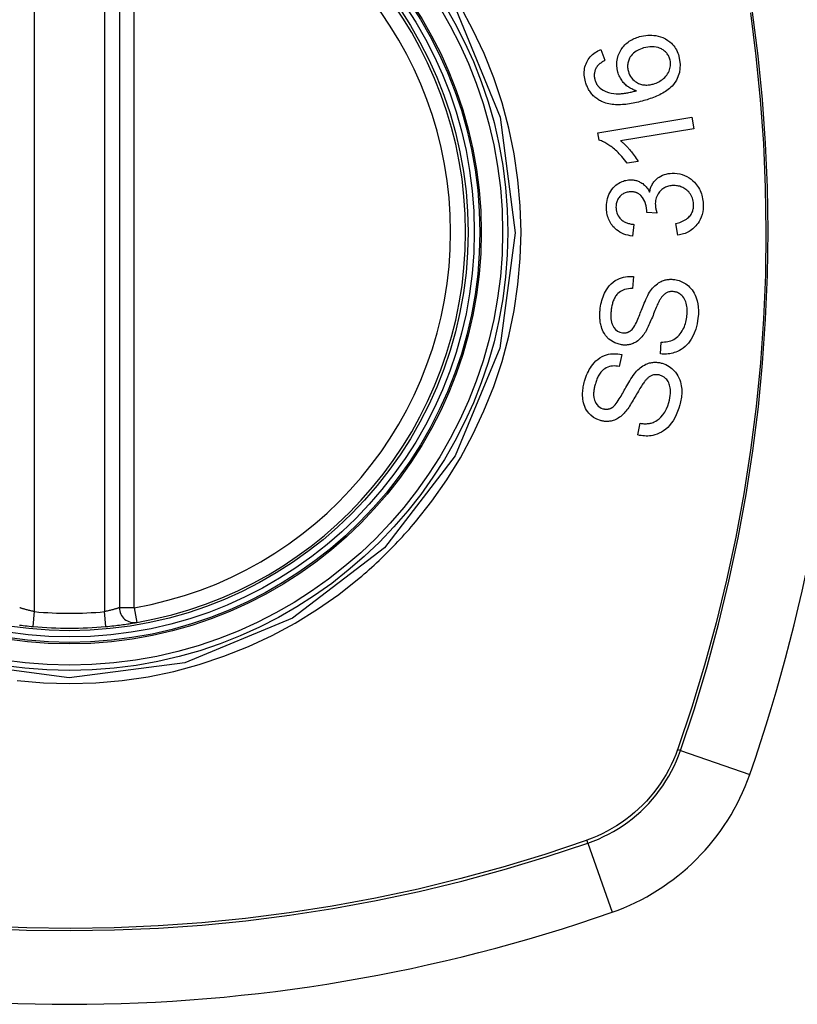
# Model space of a CAD drawing. Header units: inches. Extents: x 25 to 686, y 75 to 314.
# Tile 75 of 160: x 319.174 to 319.788, y 201.44 to 202.218. Entities that reach past the tile are written whole.
import ezdxf

# ---------------------------------------------------------------- set-up
doc = ezdxf.new("R2010")
doc.units = ezdxf.units.IN
doc.header["$MEASUREMENT"] = 0
doc.layers.add('Visible Edges(ANSI)', color=7, linetype='Continuous', lineweight=25)
doc.layers.add('Visible Tangent Edges(ANSI)', color=7, linetype='Continuous', lineweight=25)

msp = doc.modelspace()

# ---------------------------------------------------------------- linework, layer by layer
at = {"layer": 'Visible Edges(ANSI)'}
for p, q in [((319.25235, 202.34677), (319.25235, 201.75317)), ((319.63285, 202.19435), (319.63609, 202.18576)), ((319.63047, 202.12856), (319.70476, 202.14077)), ((319.70476, 202.14077), (319.70626, 202.13169)), ((319.70626, 202.13169), (319.64838, 202.12218)), ((319.63144, 202.12269), (319.63047, 202.12856)), ((319.66231, 202.10581), (319.65351, 202.10436)), ((319.67723, 202.06501), (319.66913, 202.06561)), ((319.65898, 202.05609), (319.65776, 202.04682)), ((319.69372, 202.04758), (319.69209, 202.05672)), ((319.65852, 202.01484), (319.65794, 202.00534)), ((319.68001, 201.95374), (319.68052, 201.96314)), ((319.6493, 201.95318), (319.6474, 201.94386)), ((319.66208, 201.88969), (319.66389, 201.89893))]:
    msp.add_line(p, q, dxfattribs=at)
at = {"layer": 'Visible Edges(ANSI)', "flags": 128}
for points in [[(319.64624, 202.17648), (319.64564, 202.17914), (319.64537, 202.18184), (319.64545, 202.18454), (319.6459, 202.1872), (319.64664, 202.18965), (319.6475, 202.19169), (319.64832, 202.19325), (319.64898, 202.19432), (319.64962, 202.19527), (319.65031, 202.19618), (319.65104, 202.19705), (319.65182, 202.19788), (319.65263, 202.19867), (319.65349, 202.19942), (319.65438, 202.20012), (319.65531, 202.20078), (319.65626, 202.20139), (319.65723, 202.20196), (319.65823, 202.20248), (319.65925, 202.20296), (319.66028, 202.2034), (319.66134, 202.20381), (319.6624, 202.20417), (319.66348, 202.2045)], [(319.66348, 202.2045), (319.66506, 202.20491), (319.66666, 202.20523), (319.66826, 202.20547), (319.66989, 202.20562), (319.67152, 202.20567), (319.67314, 202.20563), (319.67477, 202.20549), (319.67638, 202.20526), (319.67807, 202.20492), (319.67993, 202.20441), (319.68191, 202.20368), (319.68395, 202.20269), (319.68583, 202.20154), (319.68737, 202.20036), (319.6886, 202.19925), (319.68956, 202.19824), (319.69042, 202.19724), (319.6912, 202.19618), (319.69193, 202.19508), (319.69259, 202.19393), (319.69318, 202.19273), (319.69371, 202.19151), (319.69418, 202.19025), (319.69458, 202.18897)], [(319.62076, 202.1687), (319.62042, 202.17), (319.62014, 202.17132), (319.61992, 202.17265), (319.61978, 202.17399), (319.61971, 202.17532), (319.61973, 202.17666), (319.61983, 202.178), (319.62003, 202.17931), (319.6203, 202.18059), (319.62067, 202.18184), (319.62112, 202.18306), (319.62165, 202.18426), (319.62226, 202.18541), (319.62295, 202.18651), (319.6237, 202.18755), (319.62452, 202.18854), (319.62541, 202.18948), (319.62636, 202.19035), (319.62735, 202.19116), (319.62838, 202.19191), (319.62945, 202.1926), (319.63056, 202.19323), (319.63169, 202.19382), (319.63285, 202.19435)], [(319.66665, 202.19553), (319.6654, 202.19514), (319.66417, 202.19469), (319.66296, 202.19417), (319.66179, 202.19358), (319.66066, 202.1929), (319.65959, 202.19215), (319.65858, 202.19131), (319.65765, 202.19038), (319.65682, 202.18939), (319.65614, 202.18843), (319.6556, 202.18751), (319.65518, 202.18668), (319.65485, 202.18591), (319.65458, 202.18514), (319.65435, 202.18434), (319.65417, 202.18353), (319.65404, 202.18271), (319.65397, 202.18188), (319.65395, 202.18105), (319.65398, 202.18021), (319.65406, 202.17937), (319.65418, 202.17854), (319.65435, 202.17772), (319.65457, 202.17691)], [(319.68739, 202.18667), (319.68715, 202.18742), (319.68688, 202.18814), (319.68656, 202.18885), (319.68621, 202.18953), (319.68581, 202.19019), (319.68537, 202.19083), (319.68489, 202.19143), (319.68437, 202.19201), (319.68383, 202.19255), (319.68325, 202.19305), (319.68265, 202.19352), (319.68202, 202.19395), (319.68138, 202.19436), (319.68072, 202.19473), (319.68003, 202.19507), (319.67916, 202.19545), (319.67804, 202.19584), (319.67668, 202.19619), (319.67507, 202.19644), (319.67337, 202.19653), (319.67167, 202.19647), (319.66998, 202.19628), (319.6683, 202.19596), (319.66665, 202.19553)], [(319.63609, 202.18576), (319.63578, 202.18559), (319.63547, 202.18541), (319.63515, 202.18522), (319.63484, 202.18504), (319.63453, 202.18484), (319.63422, 202.18464), (319.63391, 202.18444), (319.6336, 202.18424), (319.6333, 202.18402), (319.633, 202.18381), (319.6327, 202.18359), (319.63241, 202.18336), (319.63212, 202.18314), (319.63184, 202.1829), (319.63157, 202.18267), (319.6313, 202.18242), (319.63104, 202.18218), (319.63078, 202.18192), (319.63053, 202.18166), (319.63029, 202.18138), (319.63005, 202.1811), (319.62983, 202.18082), (319.62961, 202.18052), (319.62941, 202.18022)], [(319.69458, 202.18897), (319.69565, 202.1825), (319.69498, 202.17605), (319.69262, 202.17019), (319.69016, 202.16661), (319.68912, 202.16545), (319.68817, 202.16451), (319.68717, 202.16362), (319.68613, 202.16278), (319.68506, 202.16199), (319.68396, 202.16124), (319.68284, 202.16053), (319.68171, 202.15986), (319.68054, 202.15922), (319.67936, 202.15861), (319.67815, 202.15803), (319.67692, 202.15747), (319.67567, 202.15694), (319.67441, 202.15644), (319.67315, 202.15596), (319.67188, 202.1555), (319.67061, 202.15507), (319.66934, 202.15465), (319.66807, 202.15426), (319.66681, 202.15389)], [(319.67428, 202.16704), (319.67539, 202.16739), (319.67647, 202.16779), (319.67753, 202.16826), (319.67856, 202.16878), (319.67957, 202.16936), (319.68056, 202.17001), (319.68153, 202.17073), (319.68247, 202.1715), (319.68336, 202.17232), (319.68418, 202.17319), (319.68493, 202.17411), (319.68561, 202.17509), (319.68622, 202.17612), (319.68673, 202.1772), (319.68714, 202.17828), (319.68745, 202.17933), (319.68768, 202.18034), (319.68782, 202.18131), (319.6879, 202.18222), (319.68791, 202.18312), (319.68787, 202.18402), (319.68777, 202.18491), (319.68761, 202.1858), (319.68739, 202.18667)], [(319.62941, 202.18022), (319.6292, 202.17985), (319.629, 202.17947), (319.62882, 202.17908), (319.62864, 202.17869), (319.62848, 202.17829), (319.62833, 202.17789), (319.62819, 202.17748), (319.62807, 202.17707), (319.62796, 202.17666), (319.62787, 202.17624), (319.62779, 202.17582), (319.62773, 202.1754), (319.62769, 202.17497), (319.62765, 202.17455), (319.62764, 202.17411), (319.62764, 202.17368), (319.62765, 202.17324), (319.62769, 202.17281), (319.62773, 202.17237), (319.62779, 202.17194), (319.62787, 202.17151), (319.62796, 202.17108), (319.62806, 202.17065), (319.62817, 202.17023)], [(319.62817, 202.17023), (319.62827, 202.1699), (319.62838, 202.16957), (319.6285, 202.16924), (319.62862, 202.16891), (319.62875, 202.16859), (319.62889, 202.16827), (319.62903, 202.16796), (319.62919, 202.16765), (319.62935, 202.16734), (319.62952, 202.16704), (319.6297, 202.16674), (319.62989, 202.16645), (319.63008, 202.16617), (319.63028, 202.16589), (319.63049, 202.16562), (319.63071, 202.16536), (319.63093, 202.1651), (319.63116, 202.16485), (319.63139, 202.16461), (319.63163, 202.16437), (319.63188, 202.16414), (319.63214, 202.16392), (319.6324, 202.1637), (319.63266, 202.16349)], [(319.66089, 202.16171), (319.66015, 202.16195), (319.65942, 202.16221), (319.6587, 202.16249), (319.65799, 202.16279), (319.65729, 202.16312), (319.6566, 202.16348), (319.65592, 202.16386), (319.65525, 202.16426), (319.65458, 202.16471), (319.65391, 202.16519), (319.65324, 202.16572), (319.65258, 202.16629), (319.65191, 202.16692), (319.65125, 202.16761), (319.65059, 202.16835), (319.64995, 202.16915), (319.64934, 202.16998), (319.64877, 202.17083), (319.64825, 202.17171), (319.64776, 202.17262), (319.64731, 202.17356), (319.64691, 202.17452), (319.64655, 202.17549), (319.64624, 202.17648)], [(319.65457, 202.17691), (319.65503, 202.17553), (319.65561, 202.1742), (319.65631, 202.17296), (319.65713, 202.1718), (319.65807, 202.17073), (319.65909, 202.16979), (319.66009, 202.16903), (319.66103, 202.16841), (319.66187, 202.16794), (319.66264, 202.16756), (319.66343, 202.16723), (319.66423, 202.16694), (319.66505, 202.1667), (319.66588, 202.16652), (319.66672, 202.16637), (319.66757, 202.16628), (319.66842, 202.16623), (319.66927, 202.16623), (319.67011, 202.16627), (319.67096, 202.16635), (319.6718, 202.16647), (319.67263, 202.16663), (319.67346, 202.16682), (319.67428, 202.16704)], [(319.6342, 202.15293), (319.6334, 202.15329), (319.63261, 202.15367), (319.63184, 202.15409), (319.63108, 202.15453), (319.63033, 202.155), (319.6296, 202.15551), (319.62889, 202.15604), (319.6282, 202.1566), (319.62754, 202.15719), (319.6269, 202.1578), (319.62629, 202.15845), (319.6257, 202.15911), (319.62514, 202.15981), (319.6246, 202.16053), (319.62409, 202.16128), (319.62361, 202.16204), (319.62316, 202.16282), (319.62273, 202.16362), (319.62234, 202.16443), (319.62197, 202.16526), (319.62163, 202.16611), (319.62132, 202.16696), (319.62103, 202.16783), (319.62076, 202.1687)], [(319.63266, 202.16349), (319.63459, 202.16218), (319.63666, 202.16115), (319.63883, 202.16037), (319.64105, 202.15982), (319.64312, 202.15949), (319.64493, 202.15934), (319.6464, 202.15931), (319.64743, 202.15933), (319.64826, 202.15937), (319.6491, 202.15943), (319.64994, 202.15951), (319.6508, 202.15961), (319.65165, 202.15972), (319.65251, 202.15985), (319.65337, 202.15999), (319.65423, 202.16015), (319.65508, 202.16031), (319.65594, 202.16049), (319.65678, 202.16068), (319.65762, 202.16087), (319.65846, 202.16107), (319.65928, 202.16128), (319.66009, 202.16149), (319.66089, 202.16171)], [(319.66681, 202.15389), (319.6654, 202.1535), (319.66398, 202.15312), (319.66255, 202.15276), (319.66113, 202.15243), (319.6597, 202.15212), (319.65828, 202.15183), (319.65685, 202.15157), (319.65544, 202.15134), (319.65402, 202.15114), (319.65262, 202.15097), (319.65122, 202.15083), (319.64983, 202.15073), (319.64846, 202.15067), (319.64709, 202.15064), (319.64575, 202.15065), (319.64441, 202.1507), (319.6431, 202.1508), (319.6418, 202.15094), (319.64051, 202.15113), (319.63922, 202.15137), (319.63794, 202.15167), (319.63668, 202.15202), (319.63543, 202.15244), (319.6342, 202.15293)], [(319.65351, 202.10436), (319.65248, 202.10583), (319.65145, 202.1072), (319.65043, 202.1085), (319.64941, 202.10972), (319.64839, 202.11086), (319.64739, 202.11193), (319.6464, 202.11293), (319.64543, 202.11387), (319.64447, 202.11474), (319.64354, 202.11555), (319.64262, 202.1163), (319.64173, 202.117), (319.64087, 202.11765), (319.64003, 202.11824), (319.63923, 202.1188), (319.63842, 202.11933), (319.63759, 202.11985), (319.63675, 202.12034), (319.63589, 202.12082), (319.63502, 202.12126), (319.63414, 202.12167), (319.63325, 202.12205), (319.63235, 202.12239), (319.63144, 202.12269)], [(319.64838, 202.12218), (319.64891, 202.12177), (319.64943, 202.12135), (319.64994, 202.12091), (319.65045, 202.12047), (319.65096, 202.12001), (319.65146, 202.11954), (319.65195, 202.11906), (319.65243, 202.11858), (319.65291, 202.11809), (319.65338, 202.11759), (319.65385, 202.1171), (319.65431, 202.11659), (319.65475, 202.11609), (319.65519, 202.11558), (319.65569, 202.115), (319.65628, 202.1143), (319.65694, 202.11349), (319.65766, 202.11258), (319.65842, 202.1116), (319.65921, 202.11054), (319.66001, 202.10942), (319.6608, 202.10825), (319.66158, 202.10704), (319.66231, 202.10581)], [(319.67136, 202.08168), (319.67151, 202.08247), (319.6717, 202.08324), (319.67191, 202.08401), (319.67215, 202.08477), (319.67242, 202.08551), (319.67272, 202.08624), (319.67305, 202.08696), (319.67342, 202.08766), (319.67381, 202.08835), (319.67424, 202.08901), (319.6747, 202.08964), (319.67518, 202.09025), (319.6757, 202.09084), (319.67627, 202.09143), (319.67699, 202.0921), (319.67788, 202.09282), (319.67894, 202.09355), (319.68019, 202.09428), (319.6816, 202.09494), (319.68305, 202.09548), (319.68454, 202.09589), (319.68606, 202.0962), (319.6876, 202.09641), (319.68915, 202.09653)], [(319.68915, 202.09653), (319.69117, 202.09654), (319.69319, 202.09639), (319.69519, 202.09606), (319.69715, 202.09554), (319.69905, 202.09484), (319.70088, 202.09396), (319.70263, 202.09291), (319.70419, 202.09177), (319.70556, 202.09061), (319.70673, 202.08948), (319.7077, 202.08842), (319.70854, 202.08739), (319.70932, 202.08632), (319.71005, 202.08521), (319.71071, 202.08405), (319.7113, 202.08285), (319.71184, 202.08162), (319.7123, 202.08035), (319.7127, 202.07907), (319.71303, 202.07776), (319.71329, 202.07643), (319.7135, 202.07509), (319.71365, 202.07373), (319.71374, 202.07238)], [(319.63729, 202.06848), (319.63726, 202.07012), (319.63734, 202.07175), (319.63751, 202.07338), (319.63779, 202.07498), (319.63818, 202.07655), (319.63868, 202.0781), (319.63927, 202.0796), (319.63996, 202.08104), (319.64074, 202.08241), (319.64161, 202.08371), (319.64259, 202.08494), (319.64363, 202.08605), (319.6447, 202.087), (319.64576, 202.08783), (319.64681, 202.08852), (319.64781, 202.0891), (319.64876, 202.08958), (319.64971, 202.09), (319.65067, 202.09036), (319.65165, 202.09066), (319.65264, 202.09091), (319.65364, 202.0911), (319.65466, 202.09123), (319.65569, 202.09131)], [(319.65569, 202.09131), (319.65638, 202.09133), (319.65706, 202.09132), (319.65775, 202.09128), (319.65844, 202.09122), (319.65912, 202.09112), (319.6598, 202.091), (319.66047, 202.09085), (319.66114, 202.09066), (319.66179, 202.09045), (319.66245, 202.09021), (319.6631, 202.08993), (319.66378, 202.0896), (319.66448, 202.08923), (319.66519, 202.0888), (319.66591, 202.0883), (319.66663, 202.08774), (319.66735, 202.08712), (319.66803, 202.08644), (319.66868, 202.08573), (319.66929, 202.08498), (319.66986, 202.08419), (319.67039, 202.08338), (319.67089, 202.08254), (319.67136, 202.08168)], [(319.68978, 202.08677), (319.68893, 202.08671), (319.68808, 202.08661), (319.68725, 202.08647), (319.68642, 202.08629), (319.68561, 202.08606), (319.68481, 202.08578), (319.68402, 202.08546), (319.68325, 202.08508), (319.68251, 202.08465), (319.6818, 202.08418), (319.68112, 202.08366), (319.68047, 202.0831), (319.67985, 202.0825), (319.67924, 202.08183), (319.67863, 202.08106), (319.67804, 202.0802), (319.67748, 202.07924), (319.677, 202.07821), (319.6766, 202.07714), (319.67629, 202.07603), (319.67607, 202.07489), (319.67593, 202.07374), (319.67588, 202.07258), (319.6759, 202.07142)], [(319.70614, 202.07208), (319.70604, 202.07329), (319.70586, 202.07448), (319.70559, 202.07566), (319.70524, 202.0768), (319.70479, 202.0779), (319.70426, 202.07895), (319.70364, 202.07996), (319.70295, 202.08089), (319.70224, 202.08173), (319.70151, 202.08247), (319.7008, 202.08312), (319.70007, 202.0837), (319.69932, 202.08424), (319.69854, 202.08473), (319.69774, 202.08517), (319.69691, 202.08556), (319.69605, 202.08589), (319.69518, 202.08618), (319.69429, 202.0864), (319.6934, 202.08658), (319.6925, 202.0867), (319.6916, 202.08677), (319.69069, 202.08679), (319.68978, 202.08677)], [(319.65596, 202.08182), (319.65519, 202.08176), (319.65443, 202.08167), (319.65367, 202.08152), (319.65293, 202.08133), (319.65219, 202.08109), (319.65148, 202.0808), (319.65079, 202.08047), (319.65013, 202.08008), (319.64949, 202.07964), (319.64888, 202.07915), (319.64829, 202.07861), (319.64774, 202.07803), (319.64723, 202.0774), (319.64676, 202.07675), (319.64634, 202.07606), (319.64597, 202.07535), (319.64565, 202.07461), (319.64538, 202.07385), (319.64517, 202.07306), (319.64501, 202.07226), (319.64489, 202.07146), (319.64483, 202.07064), (319.6448, 202.06982), (319.64482, 202.069)], [(319.66917, 202.0671), (319.66868, 202.07078), (319.66751, 202.07425), (319.6658, 202.07726), (319.6644, 202.07895), (319.66386, 202.07944), (319.66351, 202.07972), (319.66315, 202.07999), (319.66278, 202.08024), (319.6624, 202.08046), (319.66201, 202.08067), (319.66161, 202.08087), (319.6612, 202.08104), (319.66078, 202.0812), (319.66036, 202.08134), (319.65993, 202.08146), (319.65949, 202.08156), (319.65906, 202.08164), (319.65862, 202.08171), (319.65818, 202.08177), (319.65773, 202.0818), (319.65729, 202.08183), (319.65685, 202.08184), (319.6564, 202.08184), (319.65596, 202.08182)], [(319.64482, 202.069), (319.64493, 202.0677), (319.64516, 202.06641), (319.64549, 202.06517), (319.64596, 202.06398), (319.64654, 202.06284), (319.64719, 202.06184), (319.64784, 202.06102), (319.64845, 202.06037), (319.64899, 202.05987), (319.64955, 202.0594), (319.65013, 202.05898), (319.65074, 202.05858), (319.65136, 202.05823), (319.65201, 202.0579), (319.65266, 202.05761), (319.65334, 202.05734), (319.65402, 202.0571), (319.65472, 202.05689), (319.65542, 202.0567), (319.65613, 202.05654), (319.65684, 202.0564), (319.65756, 202.05628), (319.65827, 202.05618), (319.65898, 202.05609)], [(319.6759, 202.07142), (319.67591, 202.07115), (319.67593, 202.07088), (319.67596, 202.07062), (319.67599, 202.07035), (319.67602, 202.07009), (319.67606, 202.06982), (319.6761, 202.06955), (319.67614, 202.06928), (319.67619, 202.06901), (319.67625, 202.06874), (319.6763, 202.06847), (319.67636, 202.0682), (319.67642, 202.06793), (319.67649, 202.06766), (319.67655, 202.06738), (319.67662, 202.06711), (319.67669, 202.06684), (319.67676, 202.06658), (319.67684, 202.06631), (319.67691, 202.06605), (319.67699, 202.06578), (319.67707, 202.06552), (319.67715, 202.06527), (319.67723, 202.06501)], [(319.69209, 202.05672), (319.69318, 202.05701), (319.69428, 202.05734), (319.69536, 202.05771), (319.69644, 202.05812), (319.69749, 202.05857), (319.69851, 202.05907), (319.6995, 202.05963), (319.70047, 202.06025), (319.70138, 202.06094), (319.70224, 202.0617), (319.70298, 202.06248), (319.7036, 202.06325), (319.7041, 202.06398), (319.70451, 202.06468), (319.70486, 202.06535), (319.70517, 202.06605), (319.70544, 202.06676), (319.70566, 202.06748), (319.70584, 202.06822), (319.70598, 202.06898), (319.70608, 202.06975), (319.70614, 202.07052), (319.70616, 202.0713), (319.70614, 202.07208)], [(319.71374, 202.07238), (319.71376, 202.07023), (319.71364, 202.06809), (319.71334, 202.06598), (319.71287, 202.06389), (319.71221, 202.06187), (319.7114, 202.06001), (319.71052, 202.05841), (319.70964, 202.05705), (319.70879, 202.05593), (319.70801, 202.055), (319.70719, 202.05413), (319.70633, 202.05331), (319.70544, 202.05253), (319.7045, 202.05181), (319.70353, 202.05114), (319.70252, 202.05052), (319.70148, 202.04996), (319.70043, 202.04946), (319.69935, 202.04902), (319.69825, 202.04863), (319.69714, 202.04829), (319.69601, 202.04801), (319.69487, 202.04777), (319.69372, 202.04758)], [(319.65776, 202.04682), (319.65606, 202.0471), (319.65437, 202.04747), (319.65271, 202.04793), (319.65108, 202.0485), (319.64949, 202.04918), (319.64795, 202.04999), (319.64652, 202.05088), (319.64527, 202.0518), (319.64418, 202.05273), (319.64325, 202.05365), (319.64244, 202.05453), (319.64172, 202.05543), (319.64105, 202.05636), (319.64043, 202.05733), (319.63987, 202.05833), (319.63936, 202.05938), (319.63891, 202.06046), (319.63851, 202.06156), (319.63818, 202.06267), (319.6379, 202.06381), (319.63767, 202.06496), (319.63749, 202.06612), (319.63737, 202.0673), (319.63729, 202.06848)], [(319.66913, 202.06561), (319.66913, 202.06567), (319.66914, 202.06573), (319.66914, 202.06579), (319.66915, 202.06586), (319.66915, 202.06592), (319.66915, 202.06598), (319.66916, 202.06605), (319.66916, 202.06611), (319.66916, 202.06617), (319.66917, 202.06624), (319.66917, 202.0663), (319.66917, 202.06636), (319.66917, 202.06643), (319.66917, 202.06649), (319.66918, 202.06655), (319.66918, 202.06661), (319.66918, 202.06667), (319.66918, 202.06673), (319.66918, 202.06679), (319.66918, 202.06685), (319.66918, 202.06692), (319.66918, 202.06698), (319.66918, 202.06704), (319.66917, 202.0671)], [(319.6324, 201.98999), (319.63264, 201.99152), (319.63293, 201.99304), (319.63326, 201.99455), (319.63366, 201.99604), (319.6341, 201.99751), (319.63461, 201.99896), (319.63518, 202.00038), (319.63581, 202.00177), (319.63651, 202.00313), (319.63729, 202.00449), (319.63826, 202.00596), (319.63945, 202.00749), (319.64088, 202.00902), (319.64254, 202.01049), (319.64428, 202.01171), (319.646, 202.01267), (319.64766, 202.01342), (319.64924, 202.01398), (319.65076, 202.01439), (319.65229, 202.01469), (319.65384, 202.01489), (319.65539, 202.01497), (319.65695, 202.01495), (319.65852, 202.01484)], [(319.67132, 202.00241), (319.67207, 202.00352), (319.67285, 202.00458), (319.67368, 202.00561), (319.67456, 202.00659), (319.67548, 202.00752), (319.67645, 202.0084), (319.67748, 202.0092), (319.67851, 202.00991), (319.67951, 202.01051), (319.68047, 202.011), (319.68138, 202.0114), (319.68224, 202.01172), (319.68303, 202.01197), (319.68377, 202.01217), (319.68451, 202.01234), (319.68525, 202.01247), (319.68599, 202.01257), (319.68673, 202.01265), (319.68747, 202.01269), (319.68822, 202.0127), (319.68897, 202.01269), (319.68971, 202.01265), (319.69046, 202.01258), (319.69121, 202.01249)], [(319.69121, 202.01249), (319.69238, 202.01229), (319.69353, 202.01203), (319.69467, 202.01169), (319.69579, 202.01129), (319.69689, 202.01082), (319.69795, 202.01028), (319.69899, 202.00968), (319.69999, 202.00902), (319.70098, 202.00829), (319.70199, 202.00746), (319.70299, 202.00652), (319.70398, 202.00546), (319.70494, 202.00427), (319.70583, 202.00297), (319.70664, 202.00162), (319.70735, 202.0002), (319.70796, 201.99874), (319.7085, 201.99724), (319.70899, 201.99556), (319.70946, 201.99343), (319.70982, 201.99085), (319.70999, 201.98789), (319.70991, 201.98489), (319.7096, 201.98191)], [(319.65794, 202.00534), (319.6563, 202.00534), (319.65466, 202.00522), (319.65304, 202.00496), (319.65146, 202.00454), (319.64994, 202.00395), (319.64848, 202.00317), (319.64722, 202.00227), (319.64624, 202.0014), (319.64553, 202.00063), (319.64501, 201.99998), (319.64454, 201.99931), (319.6441, 201.99862), (319.6437, 201.9979), (319.64333, 201.99717), (319.643, 201.99641), (319.64269, 201.99564), (319.64241, 201.99486), (319.64216, 201.99406), (319.64193, 201.99326), (319.64173, 201.99245), (319.64154, 201.99163), (319.64138, 201.99081), (319.64124, 201.98999), (319.64112, 201.98917)], [(319.65689, 201.97241), (319.65755, 201.97307), (319.65823, 201.97393), (319.65891, 201.97494), (319.6596, 201.97609), (319.66026, 201.97733), (319.6609, 201.97862), (319.66151, 201.97991), (319.66207, 201.98117), (319.66259, 201.98239), (319.66308, 201.98359), (319.66355, 201.98478), (319.66402, 201.98597), (319.66448, 201.98717), (319.66495, 201.9884), (319.66544, 201.98966), (319.66595, 201.99097), (319.6665, 201.99233), (319.6671, 201.99376), (319.66774, 201.99527), (319.66842, 201.99681), (319.66913, 201.99835), (319.66986, 201.99983), (319.6706, 202.0012), (319.67132, 202.00241)], [(319.69073, 202.00292), (319.69003, 202.003), (319.68933, 202.00303), (319.68863, 202.00302), (319.68793, 202.00296), (319.68723, 202.00285), (319.68655, 202.00269), (319.68588, 202.00248), (319.68525, 202.00223), (319.68467, 202.00195), (319.68413, 202.00165), (319.68364, 202.00133), (319.68319, 202.00099), (319.68276, 202.00064), (319.68236, 202.00026), (319.68196, 201.99986), (319.68158, 201.99944), (319.68122, 201.99901), (319.68087, 201.99856), (319.68053, 201.9981), (319.6802, 201.99762), (319.67989, 201.99714), (319.67959, 201.99666), (319.67931, 201.99617), (319.67903, 201.99567)], [(319.70076, 201.98269), (319.70091, 201.98392), (319.70102, 201.98516), (319.70108, 201.9864), (319.70109, 201.98764), (319.70105, 201.98888), (319.70095, 201.99012), (319.70078, 201.99134), (319.70056, 201.99255), (319.70026, 201.99374), (319.6999, 201.9949), (319.69946, 201.99603), (319.69893, 201.99711), (319.69831, 201.99813), (319.69761, 201.99907), (319.69687, 201.99987), (319.69614, 202.00053), (319.69544, 202.00106), (319.69478, 202.00149), (319.69415, 202.00184), (319.69349, 202.00215), (319.69283, 202.00241), (319.69214, 202.00263), (319.69144, 202.0028), (319.69073, 202.00292)], [(319.67903, 201.99567), (319.67868, 201.99501), (319.67829, 201.99424), (319.67789, 201.99338), (319.67746, 201.99242), (319.67702, 201.99139), (319.67656, 201.9903), (319.67608, 201.98914), (319.67559, 201.98794), (319.67509, 201.98671), (319.67458, 201.98544), (319.67406, 201.98416), (319.67353, 201.98286), (319.673, 201.98157), (319.67247, 201.98029), (319.67194, 201.97904), (319.67141, 201.97781), (319.67088, 201.97663), (319.67035, 201.97548), (319.6698, 201.97433), (319.66923, 201.97319), (319.66864, 201.97209), (319.66804, 201.97103), (319.66743, 201.97005), (319.66682, 201.96916)], [(319.64921, 201.9609), (319.64383, 201.96248), (319.63923, 201.96549), (319.63665, 201.96824), (319.63561, 201.96975), (319.6348, 201.97119), (319.63416, 201.97258), (319.63366, 201.97388), (319.63328, 201.97504), (319.633, 201.97604), (319.63279, 201.97695), (319.6326, 201.97786), (319.63243, 201.97878), (319.63229, 201.9797), (319.63218, 201.98062), (319.6321, 201.98155), (319.63204, 201.98249), (319.632, 201.98343), (319.63199, 201.98437), (319.632, 201.98531), (319.63204, 201.98625), (319.6321, 201.98719), (319.63218, 201.98812), (319.63228, 201.98906), (319.6324, 201.98999)], [(319.64112, 201.98917), (319.64103, 201.98851), (319.64095, 201.98786), (319.64088, 201.9872), (319.64082, 201.98654), (319.64078, 201.98588), (319.64074, 201.98522), (319.64072, 201.98456), (319.64072, 201.9839), (319.64073, 201.98323), (319.64075, 201.98257), (319.6408, 201.9819), (319.64086, 201.98124), (319.64094, 201.98058), (319.64105, 201.97993), (319.64118, 201.97929), (319.64134, 201.97865), (319.64152, 201.97802), (319.64175, 201.97737), (319.64224, 201.97627), (319.64317, 201.97472), (319.6445, 201.97313), (319.64609, 201.97184), (319.6479, 201.97093), (319.64986, 201.97045)], [(319.7096, 201.98191), (319.70884, 201.97756), (319.70777, 201.97341), (319.70658, 201.97001), (319.70537, 201.96736), (319.70426, 201.96538), (319.70319, 201.96376), (319.70202, 201.96224), (319.70074, 201.96082), (319.69935, 201.9595), (319.69787, 201.95831), (319.69636, 201.95729), (319.69488, 201.95643), (319.69345, 201.95574), (319.69208, 201.95517), (319.69082, 201.95473), (319.68963, 201.95439), (319.68844, 201.95411), (319.68725, 201.95389), (319.68605, 201.95373), (319.68485, 201.95362), (319.68364, 201.95357), (319.68244, 201.95358), (319.68122, 201.95363), (319.68001, 201.95374)], [(319.68052, 201.96314), (319.6818, 201.96314), (319.6831, 201.9632), (319.68439, 201.96332), (319.68567, 201.96351), (319.68694, 201.96379), (319.68818, 201.96415), (319.68939, 201.9646), (319.69055, 201.96515), (319.69166, 201.96582), (319.69274, 201.96662), (319.69379, 201.96756), (319.69476, 201.96858), (319.69564, 201.96966), (319.69643, 201.97077), (319.69713, 201.9719), (319.69776, 201.97301), (319.69832, 201.97415), (319.69882, 201.97531), (319.69927, 201.97649), (319.69967, 201.9777), (319.70002, 201.97893), (319.70031, 201.98017), (319.70056, 201.98143), (319.70076, 201.98269)], [(319.66682, 201.96916), (319.66611, 201.96821), (319.66536, 201.96729), (319.66457, 201.96641), (319.66374, 201.96558), (319.66286, 201.96479), (319.66195, 201.96407), (319.66099, 201.9634), (319.66006, 201.96284), (319.65917, 201.96238), (319.65833, 201.962), (319.65754, 201.9617), (319.65683, 201.96146), (319.65618, 201.96127), (319.65555, 201.96112), (319.65492, 201.96099), (319.65429, 201.96089), (319.65366, 201.96081), (319.65302, 201.96075), (319.65239, 201.96072), (319.65175, 201.96071), (319.65112, 201.96073), (319.65048, 201.96076), (319.64984, 201.96082), (319.64921, 201.9609)], [(319.64986, 201.97045), (319.65017, 201.97041), (319.65048, 201.97038), (319.65079, 201.97036), (319.6511, 201.97035), (319.65141, 201.97035), (319.65173, 201.97036), (319.65204, 201.97038), (319.65235, 201.97041), (319.65266, 201.97045), (319.65297, 201.9705), (319.65327, 201.97057), (319.65358, 201.97064), (319.65388, 201.97073), (319.65418, 201.97083), (319.65447, 201.97094), (319.65476, 201.97106), (319.65504, 201.9712), (319.65532, 201.97134), (319.65559, 201.97149), (319.65586, 201.97166), (319.65612, 201.97183), (319.65638, 201.97201), (319.65664, 201.9722), (319.65689, 201.97241)], [(319.61997, 201.93221), (319.62046, 201.9338), (319.621, 201.93537), (319.62159, 201.93692), (319.62225, 201.93844), (319.62296, 201.93993), (319.62374, 201.94138), (319.62459, 201.94279), (319.6255, 201.94415), (319.62649, 201.94547), (319.62763, 201.94682), (319.62894, 201.94815), (319.63044, 201.94944), (319.63213, 201.95065), (319.63392, 201.95167), (319.63569, 201.95245), (319.63739, 201.95303), (319.639, 201.95344), (319.6405, 201.9537), (319.64198, 201.95386), (319.64345, 201.95391), (319.64492, 201.95387), (319.64639, 201.95373), (319.64785, 201.9535), (319.6493, 201.95318)], [(319.6474, 201.94386), (319.6461, 201.94405), (319.64478, 201.94417), (319.64347, 201.9442), (319.64215, 201.94414), (319.64084, 201.94396), (319.63956, 201.94368), (319.63832, 201.94327), (319.63711, 201.94273), (319.63598, 201.94207), (319.635, 201.94137), (319.63417, 201.94066), (319.63347, 201.93995), (319.63287, 201.93926), (319.63231, 201.93854), (319.63179, 201.93778), (319.6313, 201.937), (319.63085, 201.9362), (319.63043, 201.93537), (319.63004, 201.93453), (319.62969, 201.93369), (319.62935, 201.93283), (319.62904, 201.93195), (319.62876, 201.93107), (319.62849, 201.93019)], [(319.66025, 201.9391), (319.66113, 201.94008), (319.66206, 201.94103), (319.66302, 201.94193), (319.66402, 201.94278), (319.66506, 201.94357), (319.66614, 201.9443), (319.66726, 201.94496), (319.66838, 201.94551), (319.66944, 201.94596), (319.67045, 201.94631), (319.6714, 201.94658), (319.6723, 201.94678), (319.67312, 201.94693), (319.67389, 201.94702), (319.67464, 201.94709), (319.6754, 201.94712), (319.67615, 201.94712), (319.6769, 201.94709), (319.67765, 201.94703), (319.67839, 201.94694), (319.67913, 201.94683), (319.67987, 201.94668), (319.68061, 201.94651), (319.68134, 201.94631)], [(319.68134, 201.94631), (319.6841, 201.9453), (319.6867, 201.94389), (319.68892, 201.94222), (319.69063, 201.94059), (319.69184, 201.9392), (319.69284, 201.93782), (319.69373, 201.93637), (319.69451, 201.93484), (319.69516, 201.93324), (319.69569, 201.93163), (319.69609, 201.93006), (319.69639, 201.92854), (319.69659, 201.9271), (319.69671, 201.92575), (319.69677, 201.9245), (319.69679, 201.92326), (319.69675, 201.92202), (319.69667, 201.92078), (319.69654, 201.91955), (319.69637, 201.91832), (319.69616, 201.91709), (319.69591, 201.91588), (319.69562, 201.91467), (319.6953, 201.91347)], [(319.64178, 201.91139), (319.64252, 201.91195), (319.64329, 201.91269), (319.6441, 201.91358), (319.64492, 201.9146), (319.64575, 201.91573), (319.64657, 201.91691), (319.64735, 201.91811), (319.64809, 201.9193), (319.64879, 201.92045), (319.64945, 201.92159), (319.65009, 201.92271), (319.65072, 201.92383), (319.65135, 201.92496), (319.65199, 201.92612), (319.65265, 201.9273), (319.65334, 201.92852), (319.65407, 201.92979), (319.65485, 201.93111), (319.65569, 201.93251), (319.65658, 201.93394), (319.6575, 201.93536), (319.65843, 201.93673), (319.65936, 201.93799), (319.66025, 201.9391)], [(319.67954, 201.9369), (319.67882, 201.93708), (319.6781, 201.93722), (319.67736, 201.9373), (319.67662, 201.93733), (319.67589, 201.93731), (319.67515, 201.93723), (319.67443, 201.93709), (319.67377, 201.93691), (319.67315, 201.9367), (319.67259, 201.93646), (319.67207, 201.93619), (319.67159, 201.93592), (319.67115, 201.93562), (319.67071, 201.93531), (319.67029, 201.93498), (319.66987, 201.93462), (319.66947, 201.93425), (319.66907, 201.93387), (319.66869, 201.93347), (319.66832, 201.93306), (319.66796, 201.93264), (319.66761, 201.93222), (319.66727, 201.93179), (319.66695, 201.93135)], [(319.68665, 201.91547), (319.68711, 201.91721), (319.68747, 201.91898), (319.68772, 201.92076), (319.68786, 201.92255), (319.68788, 201.92421), (319.68779, 201.92566), (319.68764, 201.92689), (319.68745, 201.92794), (319.68719, 201.92896), (319.68687, 201.92995), (319.68647, 201.93091), (319.68599, 201.93183), (319.68544, 201.93269), (319.68487, 201.93343), (319.68429, 201.93406), (319.68375, 201.93458), (319.68325, 201.935), (319.68277, 201.93536), (319.68227, 201.93569), (319.68175, 201.936), (319.68122, 201.93627), (319.68067, 201.93651), (319.68011, 201.93672), (319.67954, 201.9369)], [(319.63257, 201.90107), (319.62975, 201.90212), (319.62713, 201.9036), (319.625, 201.90529), (319.62347, 201.90684), (319.62245, 201.90808), (319.62159, 201.90934), (319.62084, 201.91067), (319.62019, 201.91206), (319.61965, 201.91352), (319.61923, 201.91498), (319.61891, 201.91643), (319.61868, 201.91785), (319.61854, 201.91923), (319.61846, 201.92054), (319.61844, 201.92178), (319.61846, 201.92296), (319.61852, 201.92413), (319.61862, 201.9253), (319.61875, 201.92646), (319.61893, 201.92763), (319.61914, 201.92879), (319.61939, 201.92994), (319.61966, 201.93108), (319.61997, 201.93221)], [(319.62849, 201.93019), (319.62829, 201.92948), (319.62811, 201.92877), (319.62793, 201.92805), (319.62777, 201.92733), (319.62763, 201.92661), (319.6275, 201.92588), (319.62738, 201.92515), (319.62729, 201.92442), (319.62721, 201.92369), (319.62716, 201.92295), (319.62713, 201.92221), (319.62713, 201.92147), (319.62716, 201.92073), (319.62722, 201.92), (319.62732, 201.91924), (319.6275, 201.91833), (319.62781, 201.91725), (319.6283, 201.91604), (319.62899, 201.91475), (319.62982, 201.91356), (319.63081, 201.9125), (319.63195, 201.91161), (319.6332, 201.91093), (319.63454, 201.91043)], [(319.66695, 201.93135), (319.6665, 201.93075), (319.66602, 201.93004), (319.6655, 201.92924), (319.66494, 201.92836), (319.66436, 201.92741), (319.66375, 201.92639), (319.66312, 201.92532), (319.66247, 201.9242), (319.6618, 201.92304), (319.66112, 201.92186), (319.66043, 201.92066), (319.65973, 201.91946), (319.65903, 201.91825), (319.65832, 201.91706), (319.65762, 201.91589), (319.65692, 201.91474), (319.65623, 201.91363), (319.65554, 201.91257), (319.65484, 201.91151), (319.65411, 201.91046), (319.65337, 201.90945), (319.65263, 201.90849), (319.65189, 201.9076), (319.65116, 201.9068)], [(319.6953, 201.91347), (319.69447, 201.91081), (319.69353, 201.90818), (319.69244, 201.9056), (319.69121, 201.90311), (319.68988, 201.90084), (319.68854, 201.89889), (319.68717, 201.8972), (319.68571, 201.89566), (319.68415, 201.89426), (319.68248, 201.893), (319.68071, 201.8919), (319.67894, 201.89101), (319.67722, 201.8903), (319.67557, 201.88977), (319.67403, 201.88939), (319.67263, 201.88912), (319.6713, 201.88895), (319.66997, 201.88885), (319.66864, 201.88883), (319.66732, 201.88887), (319.666, 201.88898), (319.66469, 201.88915), (319.66338, 201.88939), (319.66208, 201.88969)], [(319.66389, 201.89893), (319.66462, 201.89882), (319.66534, 201.89873), (319.66608, 201.89866), (319.66681, 201.8986), (319.66754, 201.89857), (319.66828, 201.89857), (319.66901, 201.89858), (319.66974, 201.89862), (319.67047, 201.89869), (319.6712, 201.89879), (319.67193, 201.89892), (319.67264, 201.89908), (319.67335, 201.89928), (319.67413, 201.89953), (319.67509, 201.89993), (319.67621, 201.90051), (319.67746, 201.90132), (319.67883, 201.90241), (319.68031, 201.90384), (319.68184, 201.90564), (319.68334, 201.90781), (319.68468, 201.91025), (319.68578, 201.91281), (319.68665, 201.91547)], [(319.65116, 201.9068), (319.65033, 201.90596), (319.64946, 201.90515), (319.64856, 201.90439), (319.64762, 201.90368), (319.64665, 201.90303), (319.64564, 201.90244), (319.64461, 201.90191), (319.64361, 201.90149), (319.64267, 201.90115), (319.64179, 201.9009), (319.64097, 201.9007), (319.64023, 201.90057), (319.63955, 201.90047), (319.63891, 201.90041), (319.63827, 201.90037), (319.63763, 201.90035), (319.63699, 201.90036), (319.63635, 201.90039), (319.63571, 201.90045), (319.63508, 201.90053), (319.63445, 201.90063), (319.63382, 201.90075), (319.63319, 201.9009), (319.63257, 201.90107)], [(319.63454, 201.91043), (319.63484, 201.91035), (319.63515, 201.91028), (319.63546, 201.91022), (319.63576, 201.91016), (319.63607, 201.91012), (319.63638, 201.91008), (319.6367, 201.91006), (319.63701, 201.91005), (319.63732, 201.91004), (319.63763, 201.91005), (319.63795, 201.91008), (319.63826, 201.91011), (319.63857, 201.91016), (319.63888, 201.91021), (319.63918, 201.91028), (319.63949, 201.91036), (319.63978, 201.91045), (319.64008, 201.91056), (319.64037, 201.91067), (319.64066, 201.91079), (319.64094, 201.91093), (319.64122, 201.91107), (319.6415, 201.91123), (319.64178, 201.91139)], [(319.17349, 201.73947), (319.17495, 201.73929), (319.17645, 201.73911), (319.17798, 201.73894), (319.17955, 201.73876), (319.18114, 201.7386), (319.18274, 201.73844), (319.18434, 201.73829)], [(319.24162, 201.73829), (319.24322, 201.73844), (319.2448, 201.7386), (319.24638, 201.73876), (319.24794, 201.73893), (319.24947, 201.73911), (319.25097, 201.73929), (319.25243, 201.73947), (319.25384, 201.73965), (319.25521, 201.73984), (319.25652, 201.74002), (319.25776, 201.74019), (319.25894, 201.74037), (319.26004, 201.74053), (319.26106, 201.74069), (319.262, 201.74084), (319.26285, 201.74097), (319.26362, 201.7411), (319.26428, 201.74121), (319.26485, 201.7413), (319.26532, 201.74138), (319.26569, 201.74144), (319.26596, 201.74149), (319.26611, 201.74152), (319.26617, 201.74153)]]:
    msp.add_lwpolyline(points, dxfattribs=at)
at = {"layer": 'Visible Edges(ANSI)'}
for radius in [0.31988, 0.31496]:
    msp.add_circle((319.21298, 202.04997), radius, dxfattribs=at)
for centre, radius, start, end in [((318.524, 202.04997), 1.29921, 340.73366, 19.26634), ((319.21298, 202.04997), 0.31299, 279.78402, 80.21598), ((319.26416, 201.75317), 0.01181, 180, 279.78402), ((319.21298, 202.04997), 0.31299, 264.74991, 275.25009), ((319.58321, 201.67974), 0.17717, 289.26634, 340.73366), ((319.21298, 202.73894), 1.29921, 250.73366, 289.26634)]:
    msp.add_arc(centre, radius, start, end, dxfattribs=at)
at = {"layer": 'Visible Tangent Edges(ANSI)'}
for p, q in [((319.18542, 201.75005), (319.18542, 202.34988)), ((319.24054, 202.34988), (319.24054, 201.75005)), ((319.26416, 201.75317), (319.26416, 202.34677)), ((319.18434, 201.73829), (319.18542, 201.75005)), ((319.24162, 201.73829), (319.24054, 201.75005)), ((319.26416, 201.75317), (319.25235, 201.75317)), ((319.26416, 201.75317), (319.26617, 201.74153)), ((319.6937, 201.64163), (319.69354, 201.64116)), ((319.6958, 201.64038), (319.75045, 201.62128)), ((319.62179, 201.56941), (319.62131, 201.56924)), ((319.62256, 201.56715), (319.64167, 201.51249))]:
    msp.add_line(p, q, dxfattribs=at)
at = {"layer": 'Visible Tangent Edges(ANSI)', "flags": 128}
for points in [[(319.51819, 202.2261), (319.5533, 202.14093), (319.56518, 202.04951), (319.55309, 201.95833), (319.51777, 201.87313), (319.46194, 201.80045), (319.38917, 201.74479), (319.30409, 201.70971), (319.21269, 201.69774), (319.12142, 201.7098), (319.03631, 201.7451), (318.96346, 201.80101), (318.90777, 201.87384), (318.87268, 201.95897), (318.86075, 202.05038), (318.87283, 202.14162), (318.90816, 202.22674)], [(319.48644, 201.82109), (319.49924, 201.83728), (319.51107, 201.85417), (319.5219, 201.8717), (319.53172, 201.88992), (319.54049, 201.90874), (319.54818, 201.92806), (319.55474, 201.94778), (319.56015, 201.9678), (319.56435, 201.98804), (319.56735, 202.00847), (319.56915, 202.02912), (319.56976, 202.0499), (319.56917, 202.07069), (319.56736, 202.0914), (319.56435, 202.11191), (319.56014, 202.1322), (319.55476, 202.15221), (319.54823, 202.17188), (319.54057, 202.19114), (319.5318, 202.20993), (319.52194, 202.22819)], [(319.75104, 202.22341), (319.75544, 202.18905), (319.75887, 202.15456), (319.76133, 202.11999), (319.76281, 202.08538), (319.76332, 202.05075), (319.76286, 202.01611), (319.76142, 201.98146), (319.75899, 201.94681), (319.75559, 201.91218), (319.7512, 201.87764), (319.74584, 201.84323), (319.73951, 201.80898), (319.73222, 201.77494), (319.72398, 201.74114), (319.7148, 201.70763), (319.70471, 201.67446), (319.6937, 201.64163)], [(319.6958, 201.64038), (319.70675, 201.67333), (319.7168, 201.70663), (319.72592, 201.74026), (319.73411, 201.77417), (319.74135, 201.80832), (319.74764, 201.84267), (319.75295, 201.87719), (319.7573, 201.91183), (319.76068, 201.94654), (319.76308, 201.98129), (319.76451, 202.01602), (319.76497, 202.05075), (319.76446, 202.08546), (319.76299, 202.12017), (319.76055, 202.15483), (319.75715, 202.18941), (319.7528, 202.22386)], [(319.44185, 201.77651), (319.44386, 201.7782), (319.44586, 201.77992), (319.44784, 201.78164), (319.44981, 201.78338), (319.45177, 201.78514), (319.45371, 201.78691), (319.45564, 201.78869), (319.45756, 201.79049), (319.45947, 201.7923), (319.46136, 201.79412), (319.46324, 201.79596), (319.46511, 201.79782), (319.46696, 201.79968), (319.4688, 201.80156), (319.47063, 201.80346), (319.47244, 201.80536), (319.47424, 201.80728), (319.47602, 201.80922), (319.47779, 201.81116), (319.47955, 201.81312), (319.48129, 201.8151), (319.48302, 201.81708), (319.48474, 201.81908), (319.48644, 201.82109)], [(319.17167, 201.69557), (319.19232, 201.69376), (319.21307, 201.69316), (319.23385, 201.69377), (319.25453, 201.69561), (319.27506, 201.69864), (319.29536, 201.70286), (319.31538, 201.70825), (319.33504, 201.71478), (319.35429, 201.72244), (319.37306, 201.7312), (319.39126, 201.74105), (319.40883, 201.7519), (319.4257, 201.76373), (319.44185, 201.77651)], [(319.18542, 201.75005), (319.18465, 201.75019), (319.18388, 201.75035), (319.18312, 201.75051), (319.18236, 201.75067), (319.18162, 201.75084), (319.1809, 201.75102), (319.1802, 201.75119), (319.17952, 201.75137), (319.17886, 201.75154), (319.17824, 201.75172), (319.17764, 201.75189), (319.17707, 201.75205), (319.17655, 201.75221), (319.17605, 201.75236), (319.1756, 201.75251), (319.17519, 201.75264), (319.17483, 201.75276), (319.17451, 201.75286), (319.17424, 201.75295), (319.17401, 201.75303), (319.17384, 201.75309), (319.17371, 201.75313), (319.17363, 201.75316), (319.17361, 201.75317)], [(319.25235, 201.75317), (319.25232, 201.75316), (319.25225, 201.75313), (319.25212, 201.75309), (319.25194, 201.75303), (319.25172, 201.75295), (319.25144, 201.75286), (319.25112, 201.75275), (319.25076, 201.75263), (319.25034, 201.7525), (319.24989, 201.75236), (319.2494, 201.75221), (319.24887, 201.75205), (319.24831, 201.75188), (319.24771, 201.75171), (319.24708, 201.75154), (319.24642, 201.75136), (319.24574, 201.75119), (319.24504, 201.75101), (319.24431, 201.75084), (319.24358, 201.75067), (319.24283, 201.75051), (319.24207, 201.75035), (319.24131, 201.75019), (319.24054, 201.75005)], [(319.69354, 201.64116), (319.69199, 201.63706), (319.6903, 201.63303), (319.68846, 201.62907), (319.68648, 201.62517), (319.68435, 201.62135), (319.68209, 201.61762), (319.67969, 201.61397), (319.67715, 201.61041), (319.67449, 201.60695), (319.6717, 201.60358), (319.66879, 201.60033), (319.66576, 201.59719), (319.66262, 201.59416), (319.65936, 201.59124), (319.656, 201.58845), (319.65254, 201.58579), (319.64898, 201.58326), (319.64533, 201.58085), (319.6416, 201.57859), (319.63778, 201.57646), (319.63388, 201.57448), (319.62991, 201.57264), (319.62588, 201.57095), (319.62179, 201.56941)], [(319.62256, 201.56715), (319.62676, 201.56868), (319.63089, 201.57037), (319.63496, 201.57222), (319.63895, 201.57422), (319.64287, 201.57637), (319.6467, 201.57867), (319.65044, 201.58111), (319.65409, 201.58369), (319.65763, 201.5864), (319.66108, 201.58925), (319.66441, 201.59222), (319.66763, 201.59532), (319.67073, 201.59854), (319.6737, 201.60187), (319.67654, 201.60531), (319.67926, 201.60886), (319.68184, 201.61251), (319.68427, 201.61625), (319.68657, 201.62008), (319.68872, 201.624), (319.69072, 201.62799), (319.69257, 201.63206), (319.69426, 201.63619), (319.6958, 201.64038)], [(319.1443, 201.49987), (319.17904, 201.49844), (319.21376, 201.49798), (319.24848, 201.49848), (319.28318, 201.49996), (319.31784, 201.50239), (319.35242, 201.50579), (319.38688, 201.51015), (319.42117, 201.51546), (319.4553, 201.52172), (319.48924, 201.52894), (319.52296, 201.53709), (319.55644, 201.54618), (319.58965, 201.5562), (319.62256, 201.56715)], [(319.62131, 201.56924), (319.58853, 201.55825), (319.55544, 201.54818), (319.52208, 201.53904), (319.48847, 201.53083), (319.45464, 201.52357), (319.42062, 201.51726), (319.38642, 201.5119), (319.35206, 201.50751), (319.31758, 201.50408), (319.28301, 201.50162), (319.24839, 201.50013), (319.21376, 201.49962), (319.17912, 201.50009), (319.14447, 201.50153)]]:
    msp.add_lwpolyline(points, dxfattribs=at)
at = {"layer": 'Visible Tangent Edges(ANSI)'}
for radius in [0.34636, 0.34222, 0.32539, 0.3242]:
    msp.add_circle((319.21298, 202.04997), radius, dxfattribs=at)
for start, end in [(279.78402, 80.21598), (264.74991, 275.25009)]:
    msp.add_arc((319.21298, 202.04997), 0.30118, start, end, dxfattribs=at)
for centre, major_axis, start_param, end_param in [((319.69115, 201.64201), (-0.00931, 0.00321), 1.830918, 2.094625), ((319.62094, 201.5718), (-0.00321, 0.00931), 4.18856, 4.452267)]:
    msp.add_ellipse(centre, major_axis=major_axis, ratio=0.002592, start_param=start_param, end_param=end_param, dxfattribs=at)

doc.saveas('drawing.dxf')
